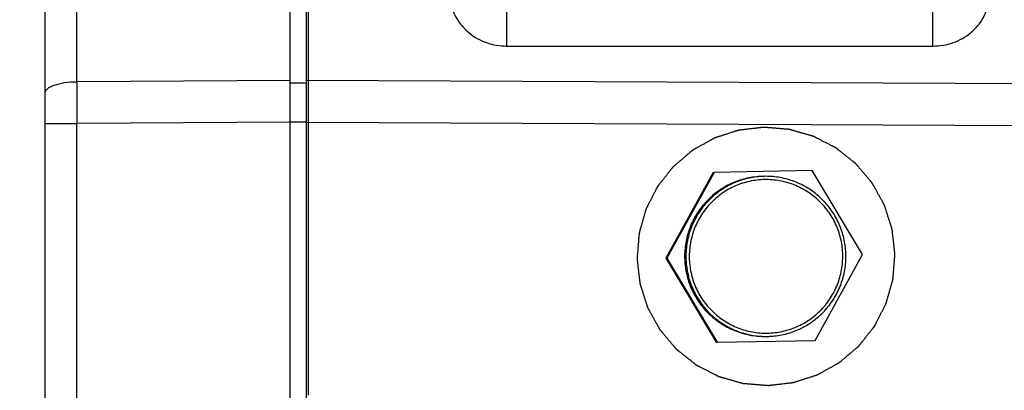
# Model space of a CAD drawing. Header units: millimetres. Extents: x 0 to 420, y 0 to 297.
# Tile 86 of 126: x 216.82 to 234.9, y 209.64 to 216.44. Entities that reach past the tile are written whole.
import ezdxf

# ---------------------------------------------------------------- set-up
doc = ezdxf.new("R2010")
doc.units = ezdxf.units.MM
doc.header["$LTSCALE"] = 23.1
doc.layers.get('0').update_dxf_attribs({"linetype": 'CONTINUOUS'})
for name, color, linetype in [('02___PRT_ALL_AXES', 7, 'CONTINUOUS'), ('03___PRT_ALL_CURVES', 7, 'CONTINUOUS'), ('DIM_PILOTEES', 7, 'CONTINUOUS')]:
    doc.layers.add(name, color=color, linetype=linetype)
doc.styles.get("Standard").update_dxf_attribs({"font": 'txt', "width": 0.7})
doc.dimstyles.new('DIMSTYLE_3', dxfattribs={"dimtxt": 2.5, "dimasz": 3.5, "dimexe": 2, "dimexo": 0, "dimtad": 1, "dimlfac": 3.333333, "dimdsep": 46, "dimtxsty": 'Standard', "dimblk": '_FILLED', "dimblk1": '_FILLED', "dimblk2": '_FILLED', "dimcen": 0.09, "dimazin": 2, "dimtp": 0.5, "dimtm": 0.5, "dimtfac": 1, "dimtofl": 0, "dimtmove": 0, "dimatfit": 3, "dimldrblk": '_FILLED', "dimfxl": 0, "dimtolj": 1, "dimarcsym": 0})
doc.dimstyles.new('DIMSTYLE_6', dxfattribs={"dimtxt": 2.5, "dimasz": 3.5, "dimexe": 2, "dimexo": 0, "dimtad": 1, "dimdec": 0, "dimlfac": 3.333333, "dimdsep": 46, "dimtxsty": 'Standard', "dimblk": '_FILLED', "dimblk1": '_FILLED', "dimblk2": '_FILLED', "dimcen": 0.09, "dimazin": 2, "dimtp": 0.3, "dimtm": 0.3, "dimtfac": 1, "dimtdec": 0, "dimtofl": 0, "dimtmove": 0, "dimatfit": 3, "dimldrblk": '_FILLED', "dimfxl": 0, "dimtolj": 1, "dimarcsym": 0})

# ---------------------------------------------------------------- blocks, each defined once
blk = doc.blocks.new('_FILLED')
at = {"color": 0, "linetype": 'ByBlock'}
blk.add_solid([(0, 0), (-1, 0.1429), (-1, -0.1429)], dxfattribs=at)
blk = doc.blocks.new('*D11')
at = {"layer": 'DIM_PILOTEES', "color": 2, "linetype": 'Continuous'}
for p, q in [((222.123, 209.546), (222.123, 271.014)), ((251.246, 228.896), (251.246, 271.014)), ((222.123, 269.014), (236.684, 269.014)), ((251.246, 269.014), (236.684, 269.014))]:
    blk.add_line(p, q, dxfattribs=at)
at = {"layer": 'DIM_PILOTEES', "color": 2, "linetype": 'Continuous', "xscale": 3.5, "yscale": 3.5, "zscale": 3.5, "rotation": 180}
blk.add_blockref('_FILLED', (222.123, 269.014), dxfattribs=at)
at = {"layer": 'DIM_PILOTEES', "color": 2, "linetype": 'Continuous', "xscale": 3.5, "yscale": 3.5, "zscale": 3.5}
blk.add_blockref('_FILLED', (251.246, 269.014), dxfattribs=at)
at = {"layer": 'DIM_PILOTEES', "color": 2, "linetype": 'Continuous', "insert": (236.684, 272.139), "char_height": 2.5, "width": 5.89286, "attachment_point": 2, "line_spacing_factor": 0.9}
blk.add_mtext('{\\ftxt;\\W0.0001;\\H0.0001;\\~}{\\ftxt;\\W1.5714285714;\\H2.5; }{\\ftxt;\\W0.0001;\\H0.0001;\\~}', dxfattribs=at)
blk = doc.blocks.new('*D12')
at = {"layer": 'DIM_PILOTEES', "color": 2, "linetype": 'Continuous'}
for p, q in [((221.786, 224.772), (201.062, 224.772)), ((203.062, 224.772), (203.062, 199.797)), ((203.062, 174.822), (203.062, 199.797)), ((221.785, 174.822), (201.062, 174.822))]:
    blk.add_line(p, q, dxfattribs=at)
at = {"layer": 'DIM_PILOTEES', "color": 2, "linetype": 'Continuous', "xscale": 3.5, "yscale": 3.5, "zscale": 3.5}
for p, rotation in [((203.062, 224.772), 90), ((203.062, 174.822), 270)]:
    blk.add_blockref('_FILLED', p, dxfattribs=dict(at, rotation=rotation))
at = {"layer": 'DIM_PILOTEES', "color": 2, "linetype": 'Continuous', "insert": (199.937, 199.797), "char_height": 2.5, "width": 12.85714, "attachment_point": 2, "rotation": 90, "line_spacing_factor": 0.9}
blk.add_mtext('{\\ftxt;\\W0.0001;\\H0.0001;\\~}{\\ftxt;\\W3.4285714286;\\H2.5; }{\\ftxt;\\W0.0001;\\H0.0001;\\~}', dxfattribs=at)

msp = doc.modelspace()

# ---------------------------------------------------------------- linework, layer by layer
at = {"color": 7, "linetype": 'Continuous'}
for p, q in [((221.7851, 174.8219), (221.7859, 224.7719)), ((222.0851, 174.8287), (222.0859, 224.763)), ((217.2851, 175.5585), (217.2859, 224.0354)), ((217.8648, 215.3037), (217.8649, 217.429)), ((225.7608, 216.6253), (225.7608, 215.9583)), ((233.5908, 215.9582), (233.5908, 216.6251)), ((225.7608, 215.9583), (233.5908, 215.9582)), ((221.7858, 215.3277), (217.8648, 215.3037)), ((222.0858, 215.2762), (221.7858, 215.2762)), ((239.6476, 215.2447), (222.0858, 215.3261)), ((217.2858, 214.5346), (217.8648, 214.5346)), ((217.8646, 202.3371), (217.8648, 214.5346)), ((221.7858, 214.5587), (217.8648, 214.5346)), ((222.0858, 214.5582), (221.7858, 214.5582)), ((239.6476, 214.4754), (222.0858, 214.5568)), ((229.5551, 213.6382), (228.6834, 212.0635)), ((229.5724, 213.6382), (228.7007, 212.0635)), ((229.5551, 213.6382), (229.5724, 213.6382)), ((231.3715, 213.6704), (229.5724, 213.6382)), ((230.5247, 213.5656), (230.5234, 213.5657)), ((230.5247, 213.5657), (230.5234, 213.5657)), ((231.3542, 213.6704), (231.3715, 213.6704)), ((232.2989, 212.1279), (231.3715, 213.6704)), ((231.4272, 210.5532), (232.2989, 212.1279)), ((228.6834, 212.0635), (229.6108, 210.521)), ((228.6834, 212.0635), (228.7007, 212.0635)), ((228.7007, 212.0635), (229.6281, 210.521)), ((229.6108, 210.521), (229.6281, 210.521)), ((229.6281, 210.521), (231.4272, 210.5532))]:
    msp.add_line(p, q, dxfattribs=at)
for centre, radius, start, end in [((450.0997, 214.9152), 232.2352, 179.904155, 180.093898), ((230.5233, 212.0961), 1.4695, 87.59998, 89.94578), ((230.5233, 212.0954), 1.4703, 86.35339, 87.60009), ((230.5259, 212.0956), 1.472, 175.18784, 181.01993), ((230.5259, 212.0958), 1.472, 181.02815, 186.85375), ((230.5234, 212.093), 1.4673, 269.99778, 271.29816), ((230.5233, 212.0948), 1.4691, 271.29907, 274.26268), ((230.5232, 212.096), 1.4703, 274.26246, 276.11467)]:
    msp.add_arc(centre, radius, start, end, dxfattribs=at)
for points, knots in [([(224.7192, 216.8207), (224.7351, 216.7029), (224.8144, 216.4692), (225.0548, 216.1859), (225.384, 216.0009), (225.6353, 215.9583), (225.7608, 215.9583)], [0, 0, 0, 0, 0.2429713, 0.4905266, 0.7434887, 1, 1, 1, 1]), ([(233.5908, 215.9582), (233.7163, 215.9582), (233.9675, 216.0008), (234.2968, 216.1857), (234.5372, 216.469), (234.6165, 216.7027), (234.6324, 216.8205)], [0, 0, 0, 0, 0.2565113, 0.5094734, 0.7570288, 1, 1, 1, 1]), ([(217.2858, 215.0986), (217.2858, 215.1121), (217.2955, 215.1424), (217.3316, 215.1803), (217.386, 215.2143), (217.4578, 215.2441), (217.5448, 215.2689), (217.6815, 215.2948), (217.7903, 215.3028), (217.8648, 215.3037)], [0, 0, 0, 0, 0.062681, 0.1395797, 0.2375017, 0.3576014, 0.4980106, 0.6551189, 1, 1, 1, 1]), ([(230.5234, 213.5657), (230.4325, 213.5657), (230.2502, 213.5487), (229.9866, 213.4732), (229.7414, 213.3503), (229.5231, 213.1841), (229.3393, 212.9805), (229.1962, 212.7464), (229.0989, 212.49), (229.0667, 212.3097), (229.059, 212.2191)], [0, 0, 0, 0, 0.1249792, 0.2499612, 0.3749487, 0.4999432, 0.6249456, 0.7499554, 0.874972, 1, 1, 1, 1]), ([(231.9342, 212.1209), (231.9326, 212.213), (231.9111, 212.3974), (231.8256, 212.6621), (231.6902, 212.9051), (231.5099, 213.1169), (231.2918, 213.2895), (231.0443, 213.4162), (230.7768, 213.4922), (230.4996, 213.5145), (230.2233, 213.4823), (229.9587, 213.3968), (229.7158, 213.2613), (229.504, 213.081), (229.3315, 212.8629), (229.2048, 212.6152), (229.1288, 212.3477), (229.114, 212.1626), (229.1156, 212.0705)], [0, 0, 0, 0, 0.0625122, 0.1250189, 0.1875247, 0.2500265, 0.312524, 0.3750177, 0.4375086, 0.499998, 0.5624876, 0.6249789, 0.6874733, 0.7499716, 0.812474, 0.8749805, 0.9374877, 1, 1, 1, 1]), ([(231.9926, 212.122), (231.991, 212.213), (231.9707, 212.3953), (231.8903, 212.6581), (231.7626, 212.9014), (231.5921, 213.117), (231.3847, 213.2972), (231.1475, 213.4359), (230.8888, 213.5283), (230.7077, 213.5569), (230.6168, 213.5627)], [0, 0, 0, 0, 0.1250238, 0.2500367, 0.3750489, 0.5000531, 0.6250495, 0.7500383, 0.875021, 1, 1, 1, 1]), ([(229.1156, 212.0705), (229.1173, 211.9784), (229.1387, 211.7939), (229.2242, 211.5293), (229.3597, 211.2863), (229.5399, 211.0745), (229.758, 210.9019), (230.0056, 210.7751), (230.2731, 210.6991), (230.5503, 210.6768), (230.8265, 210.709), (231.0911, 210.7945), (231.334, 210.93), (231.5458, 211.1103), (231.7183, 211.3285), (231.845, 211.5762), (231.921, 211.8437), (231.9359, 212.0288), (231.9342, 212.1209)], [0, 0, 0, 0, 0.0625122, 0.1250189, 0.1875247, 0.2500265, 0.312524, 0.3750177, 0.4375086, 0.499998, 0.5624876, 0.6249789, 0.6874733, 0.7499716, 0.812474, 0.8749805, 0.9374877, 1, 1, 1, 1]), ([(230.6798, 210.634), (230.7699, 210.6437), (230.9488, 210.6798), (231.2021, 210.7824), (231.4323, 210.93), (231.6314, 211.1174), (231.7926, 211.3383), (231.9103, 211.5851), (231.9806, 211.8493), (231.9942, 212.0313), (231.9926, 212.122)], [0, 0, 0, 0, 0.1249785, 0.2499612, 0.3749505, 0.4999474, 0.6249521, 0.7499645, 0.8749771, 1, 1, 1, 1]), ([(229.0644, 211.9202), (229.075, 211.832), (229.1122, 211.6573), (229.2144, 211.4099), (229.3596, 211.185), (229.5429, 210.9899), (229.7584, 210.8311), (229.999, 210.7138), (230.2567, 210.6419), (230.4346, 210.6257), (230.5233, 210.6257)], [0, 0, 0, 0, 0.1250284, 0.2500445, 0.3750538, 0.5000559, 0.6250503, 0.7500379, 0.8750203, 1, 1, 1, 1])]:
    msp.add_open_spline(points, degree=3, knots=knots, dxfattribs=at)
at = {"layer": '02___PRT_ALL_AXES', "color": 7, "linetype": 'Continuous'}
msp.add_line((230.3425, 213.5551), (230.3426, 213.5551), dxfattribs=at)
for centre, radius, start, end in [((230.4999, 212.0957), 1.47, 89.9992, 96.15429), ((230.4998, 212.0959), 1.4702, 265.8997, 269.9945)]:
    msp.add_arc(centre, radius, start, end, dxfattribs=at)
for points, knots in [([(230.3423, 213.5572), (230.2522, 213.5475), (230.0735, 213.5113), (229.8203, 213.4086), (229.5903, 213.261), (229.3914, 213.0736), (229.2303, 212.8527), (229.1127, 212.606), (229.0425, 212.3419), (229.0289, 212.16), (229.0305, 212.0694)], [0, 0, 0, 0, 0.1249785, 0.2499612, 0.3749505, 0.4999474, 0.6249521, 0.7499645, 0.8749771, 1, 1, 1, 1]), ([(229.0454, 212.0694), (229.0453, 212.0792), (229.0452, 212.0983), (229.0457, 212.1261), (229.0468, 212.1517), (229.0483, 212.1742), (229.0498, 212.1905), (229.0511, 212.2013), (229.0519, 212.2077), (229.0526, 212.2125), (229.0532, 212.2163), (229.0538, 212.2181), (229.0541, 212.2195), (229.0544, 212.2195)], [0, 0, 0, 0, 0.194286, 0.3811926, 0.553511, 0.7047537, 0.8291537, 0.8797625, 0.9219487, 0.9553024, 0.9795074, 0.9943495, 1, 1, 1, 1]), ([(229.0544, 212.2195), (229.0546, 212.2195), (229.0547, 212.2181), (229.055, 212.2163), (229.055, 212.2125), (229.055, 212.2077), (229.0548, 212.2013), (229.0545, 212.1905), (229.054, 212.1742), (229.0535, 212.1517), (229.053, 212.1261), (229.0529, 212.0983), (229.0531, 212.0792), (229.0533, 212.0694)], [0, 0, 0, 0, 0.0052863, 0.019761, 0.0436416, 0.0767255, 0.1187026, 0.1691677, 0.2934842, 0.4449037, 0.6176228, 0.8050882, 1, 1, 1, 1]), ([(229.0305, 212.0694), (229.0321, 211.9788), (229.0522, 211.7975), (229.1319, 211.5361), (229.2582, 211.2937), (229.4271, 211.0787), (229.6326, 210.8985), (229.8678, 210.7593), (230.1245, 210.6657), (230.3044, 210.6359), (230.3947, 210.6294)], [0, 0, 0, 0, 0.1250237, 0.2500365, 0.3750487, 0.5000529, 0.6250493, 0.7500383, 0.8750211, 1, 1, 1, 1]), ([(229.0597, 211.9196), (229.0594, 211.9196), (229.0591, 211.9209), (229.0585, 211.9228), (229.0577, 211.9265), (229.0568, 211.9314), (229.0558, 211.9377), (229.0542, 211.9485), (229.0521, 211.9648), (229.0498, 211.9872), (229.0477, 212.0127), (229.0462, 212.0405), (229.0456, 212.0596), (229.0454, 212.0694)], [0, 0, 0, 0, 0.0057225, 0.0206384, 0.0449085, 0.0783173, 0.1205474, 0.171189, 0.2956172, 0.4468365, 0.6190824, 0.8058719, 1, 1, 1, 1]), ([(229.0533, 212.0694), (229.0535, 212.0596), (229.054, 212.0405), (229.0551, 212.0127), (229.0564, 211.9872), (229.0578, 211.9648), (229.0589, 211.9485), (229.0595, 211.9377), (229.0599, 211.9314), (229.0601, 211.9266), (229.0602, 211.9227), (229.0601, 211.921), (229.06, 211.9196), (229.0597, 211.9196)], [0, 0, 0, 0, 0.1950743, 0.3826608, 0.5554557, 0.7069009, 0.8311903, 0.8816224, 0.9235548, 0.9565825, 0.9803958, 0.9947931, 1, 1, 1, 1])]:
    msp.add_open_spline(points, degree=3, knots=knots, dxfattribs=at)
at = {"layer": '03___PRT_ALL_CURVES', "color": 4, "linetype": 'Continuous'}
msp.add_line((221.7851, 174.8208), (221.7859, 224.7624), dxfattribs=at)
for points in [[(232.8937, 212.1381), (232.8915, 212.1572), (232.8871, 212.1955), (232.8804, 212.2529), (232.8737, 212.3104), (232.8682, 212.3582), (232.8637, 212.3965), (232.8604, 212.4252), (232.8571, 212.4539), (232.8537, 212.4826), (232.8509, 212.5066), (232.8487, 212.5257), (232.8471, 212.5401), (232.8457, 212.552), (232.8446, 212.5616), (232.8437, 212.5688), (232.8429, 212.576), (232.8422, 212.582), (232.8416, 212.5867), (232.8413, 212.5897), (232.841, 212.5921), (232.8408, 212.5939), (232.8406, 212.5954), (232.8405, 212.5965), (232.8404, 212.5971), (232.8404, 212.5975), (232.8402, 212.5979), (232.8401, 212.5985), (232.8397, 212.5995), (232.8393, 212.601), (232.8387, 212.6027), (232.838, 212.605), (232.8371, 212.6078), (232.8356, 212.6124), (232.8338, 212.6182), (232.8315, 212.625), (232.8293, 212.6319), (232.8264, 212.6411), (232.8227, 212.6526), (232.8183, 212.6663), (232.8124, 212.6847), (232.805, 212.7076), (232.7962, 212.7351), (232.7873, 212.7626), (232.7785, 212.7902), (232.7696, 212.8177), (232.7608, 212.8452), (232.7519, 212.8727), (232.7431, 212.9002), (232.7342, 212.9278), (232.7269, 212.9507), (232.721, 212.969), (232.7165, 212.9828), (232.7129, 212.9943), (232.7099, 213.0034), (232.7077, 213.0103), (232.7055, 213.0172), (232.7036, 213.0229), (232.7022, 213.0275), (232.7012, 213.0304), (232.7005, 213.0327), (232.7, 213.0344), (232.6995, 213.0358), (232.6992, 213.0368), (232.699, 213.0374), (232.6989, 213.0379), (232.6986, 213.0382), (232.6983, 213.0388), (232.6978, 213.0397), (232.6971, 213.041), (232.6962, 213.0426), (232.6951, 213.0447), (232.6936, 213.0473), (232.6913, 213.0515), (232.6883, 213.0568), (232.6848, 213.0631), (232.6813, 213.0694), (232.6766, 213.0779), (232.6708, 213.0884), (232.6638, 213.101), (232.6544, 213.1179), (232.6428, 213.139), (232.6287, 213.1642), (232.61, 213.1979), (232.5914, 213.2317), (232.5727, 213.2654), (232.5586, 213.2906), (232.5446, 213.3159), (232.5306, 213.3412), (232.5189, 213.3623), (232.5096, 213.3791), (232.5026, 213.3917), (232.4967, 213.4023), (232.492, 213.4107), (232.4885, 213.417), (232.485, 213.4233), (232.4821, 213.4286), (232.4798, 213.4328), (232.4783, 213.4355), (232.4771, 213.4376), (232.4763, 213.4391), (232.4755, 213.4405), (232.475, 213.4414), (232.4747, 213.4419), (232.4745, 213.4423), (232.4742, 213.4427), (232.4738, 213.4431), (232.4731, 213.4439), (232.4721, 213.4451), (232.4709, 213.4465), (232.4694, 213.4484), (232.4674, 213.4507), (232.4642, 213.4545), (232.4602, 213.4591), (232.4555, 213.4647), (232.4507, 213.4703), (232.4444, 213.4778), (232.4364, 213.4872), (232.4269, 213.4984), (232.4142, 213.5133), (232.3984, 213.532), (232.3793, 213.5545), (232.3603, 213.5769), (232.3413, 213.5993), (232.3222, 213.6218), (232.3032, 213.6442), (232.2842, 213.6666), (232.2651, 213.6891), (232.2461, 213.7115), (232.2302, 213.7302), (232.2176, 213.7451), (232.208, 213.7564), (232.2001, 213.7657), (232.1938, 213.7732), (232.189, 213.7788), (232.1842, 213.7844), (232.1803, 213.7891), (232.1771, 213.7928), (232.1751, 213.7951), (232.1735, 213.797), (232.1723, 213.7984), (232.1714, 213.7996), (232.1707, 213.8004), (232.1703, 213.8009), (232.17, 213.8012), (232.1696, 213.8015), (232.1691, 213.8019), (232.1683, 213.8025), (232.1671, 213.8035), (232.1657, 213.8046), (232.1638, 213.8061), (232.1615, 213.808), (232.1577, 213.8109), (232.153, 213.8147), (232.1473, 213.8192), (232.1416, 213.8237), (232.1341, 213.8296), (232.1247, 213.8371), (232.1133, 213.8461), (232.0982, 213.8581), (232.0793, 213.873), (232.0567, 213.891), (232.034, 213.9089), (232.0114, 213.9268), (231.9812, 213.9508), (231.951, 213.9747), (231.9208, 213.9986), (231.8981, 214.0166), (231.8792, 214.0315), (231.8641, 214.0435), (231.8528, 214.0525), (231.8433, 214.06), (231.8358, 214.0659), (231.8301, 214.0704), (231.8245, 214.0749), (231.8197, 214.0787), (231.816, 214.0816), (231.8136, 214.0835), (231.8117, 214.085), (231.8103, 214.0861), (231.8091, 214.0871), (231.8083, 214.0877), (231.8078, 214.0881), (231.8075, 214.0884), (231.8071, 214.0886), (231.8065, 214.0889), (231.8056, 214.0893), (231.8043, 214.09), (231.8027, 214.0908), (231.8005, 214.0919), (231.7978, 214.0933), (231.7936, 214.0955), (231.7882, 214.0983), (231.7818, 214.1016), (231.7753, 214.1049), (231.7668, 214.1093), (231.7561, 214.1148), (231.7432, 214.1214), (231.7261, 214.1302), (231.7046, 214.1412), (231.6789, 214.1544), (231.6532, 214.1676), (231.6275, 214.1808), (231.6018, 214.194), (231.5761, 214.2072), (231.5504, 214.2204), (231.5247, 214.2336), (231.499, 214.2468), (231.4775, 214.2578), (231.4604, 214.2666), (231.4476, 214.2732), (231.4368, 214.2787), (231.4283, 214.2831), (231.4218, 214.2864), (231.4154, 214.2897), (231.4101, 214.2925), (231.4058, 214.2947), (231.4031, 214.296), (231.401, 214.2971), (231.3993, 214.298), (231.398, 214.2987), (231.3971, 214.2991), (231.3965, 214.2994), (231.3961, 214.2996), (231.3957, 214.2997), (231.3951, 214.2999), (231.3941, 214.3002), (231.3927, 214.3006), (231.3909, 214.3011), (231.3886, 214.3018), (231.3857, 214.3026), (231.3811, 214.3039), (231.3753, 214.3056), (231.3684, 214.3076), (231.3614, 214.3096), (231.3521, 214.3122), (231.3406, 214.3155), (231.3267, 214.3195), (231.3082, 214.3248), (231.285, 214.3315), (231.2572, 214.3394), (231.2202, 214.35), (231.1831, 214.3606), (231.1461, 214.3712), (231.1183, 214.3792), (231.0905, 214.3871), (231.0627, 214.3951), (231.0396, 214.4017), (231.0211, 214.407), (231.0072, 214.411), (230.9956, 214.4143), (230.9863, 214.417), (230.9794, 214.419), (230.9724, 214.421), (230.9667, 214.4226), (230.962, 214.4239), (230.9591, 214.4248), (230.9568, 214.4254), (230.9551, 214.4259), (230.9536, 214.4263), (230.9526, 214.4266), (230.952, 214.4268), (230.9516, 214.427), (230.9511, 214.427), (230.9505, 214.427), (230.9495, 214.4271), (230.9479, 214.4272), (230.9461, 214.4274), (230.9437, 214.4276), (230.9406, 214.4278), (230.9357, 214.4282), (230.9296, 214.4287), (230.9223, 214.4293), (230.915, 214.4299), (230.9052, 214.4307), (230.893, 214.4317), (230.8783, 214.4329), (230.8588, 214.4345), (230.8343, 214.4365), (230.805, 214.4389), (230.7757, 214.4413), (230.7464, 214.4437), (230.7171, 214.4461), (230.6878, 214.4485), (230.6585, 214.4509), (230.6291, 214.4533), (230.5998, 214.4557), (230.5754, 214.4577), (230.5558, 214.4593), (230.5412, 214.4605), (230.529, 214.4615), (230.5192, 214.4623), (230.5119, 214.4629), (230.5045, 214.4635), (230.4984, 214.464), (230.4936, 214.4644), (230.4905, 214.4647), (230.4881, 214.4649), (230.4862, 214.465), (230.4847, 214.4651), (230.4836, 214.4652), (230.483, 214.4653), (230.4826, 214.4653), (230.4821, 214.4652), (230.4815, 214.4652), (230.4805, 214.4651), (230.479, 214.4649), (230.4772, 214.4647), (230.4748, 214.4644), (230.4718, 214.4641), (230.467, 214.4635), (230.461, 214.4628), (230.4539, 214.462), (230.4467, 214.4611), (230.4371, 214.46), (230.4251, 214.4586), (230.4108, 214.457), (230.3917, 214.4547), (230.3677, 214.452), (230.339, 214.4486), (230.3103, 214.4453), (230.2816, 214.442), (230.2433, 214.4375), (230.2051, 214.4331), (230.1668, 214.4286), (230.1381, 214.4253), (230.1142, 214.4225), (230.095, 214.4203), (230.0807, 214.4186), (230.0687, 214.4172), (230.0591, 214.4161), (230.052, 214.4153), (230.0448, 214.4144), (230.0388, 214.4138), (230.034, 214.4132), (230.031, 214.4128), (230.0286, 214.4126), (230.0269, 214.4124), (230.0254, 214.4122), (230.0243, 214.4121), (230.0237, 214.412), (230.0233, 214.412), (230.0228, 214.4118), (230.0223, 214.4116), (230.0213, 214.4113), (230.0198, 214.4108), (230.0181, 214.4103), (230.0158, 214.4095), (230.0129, 214.4086), (230.0084, 214.4072), (230.0026, 214.4053), (229.9958, 214.4031), (229.9889, 214.4009), (229.9797, 214.3979), (229.9682, 214.3942), (229.9545, 214.3898), (229.9361, 214.3839), (229.9132, 214.3765), (229.8857, 214.3677), (229.8582, 214.3589), (229.8307, 214.35), (229.8032, 214.3412), (229.7757, 214.3323), (229.7481, 214.3235), (229.7206, 214.3146), (229.6931, 214.3058), (229.6702, 214.2984), (229.6519, 214.2925), (229.6381, 214.2881), (229.6266, 214.2844), (229.6175, 214.2814), (229.6106, 214.2792), (229.6037, 214.277), (229.598, 214.2752), (229.5934, 214.2737), (229.5905, 214.2728), (229.5882, 214.272), (229.5865, 214.2715), (229.5851, 214.271), (229.5841, 214.2707), (229.5835, 214.2705), (229.5831, 214.2704), (229.5827, 214.2701), (229.5822, 214.2699), (229.5812, 214.2693), (229.5799, 214.2686), (229.5783, 214.2677), (229.5762, 214.2666), (229.5736, 214.2651), (229.5694, 214.2628), (229.5641, 214.2598), (229.5578, 214.2563), (229.5515, 214.2528), (229.5431, 214.2482), (229.5325, 214.2423), (229.5199, 214.2353), (229.5031, 214.2259), (229.482, 214.2143), (229.4567, 214.2002), (229.423, 214.1815), (229.3893, 214.1628), (229.3556, 214.1441), (229.3304, 214.1301), (229.3051, 214.1161), (229.2798, 214.102), (229.2588, 214.0904), (229.2419, 214.081), (229.2293, 214.074), (229.2188, 214.0682), (229.2103, 214.0635), (229.204, 214.06), (229.1977, 214.0565), (229.1924, 214.0535), (229.1882, 214.0512), (229.1856, 214.0497), (229.1835, 214.0486), (229.1819, 214.0477), (229.1806, 214.047), (229.1797, 214.0465), (229.1792, 214.0462), (229.1787, 214.046), (229.1784, 214.0456), (229.1779, 214.0453), (229.1771, 214.0446), (229.176, 214.0436), (229.1746, 214.0424), (229.1727, 214.0408), (229.1703, 214.0388), (229.1666, 214.0356), (229.1619, 214.0317), (229.1563, 214.0269), (229.1507, 214.0221), (229.1433, 214.0158), (229.1339, 214.0079), (229.1227, 213.9983), (229.1077, 213.9856), (229.0891, 213.9698), (229.0666, 213.9507), (229.0442, 213.9317), (229.0218, 213.9127), (228.9994, 213.8936), (228.9769, 213.8746), (228.9545, 213.8555), (228.9321, 213.8365), (228.9097, 213.8175), (228.891, 213.8016), (228.876, 213.7889), (228.8648, 213.7794), (228.8555, 213.7714), (228.848, 213.7651), (228.8424, 213.7603), (228.8368, 213.7556), (228.8321, 213.7516), (228.8284, 213.7484), (228.826, 213.7465), (228.8242, 213.7449), (228.8228, 213.7437), (228.8216, 213.7427), (228.8208, 213.742), (228.8203, 213.7416), (228.8199, 213.7413), (228.8197, 213.7409), (228.8193, 213.7405), (228.8187, 213.7396), (228.8177, 213.7385), (228.8166, 213.737), (228.8151, 213.7352), (228.8132, 213.7328), (228.8102, 213.729), (228.8065, 213.7243), (228.802, 213.7186), (228.7975, 213.713), (228.7916, 213.7054), (228.7841, 213.696), (228.7751, 213.6846), (228.7632, 213.6695), (228.7482, 213.6506), (228.7303, 213.628), (228.7123, 213.6053), (228.6944, 213.5827), (228.6705, 213.5524), (228.6465, 213.5222), (228.6226, 213.492), (228.6047, 213.4693), (228.5897, 213.4505), (228.5778, 213.4353), (228.5688, 213.424), (228.5613, 213.4146), (228.5553, 213.407), (228.5509, 213.4013), (228.5464, 213.3957), (228.5426, 213.391), (228.5396, 213.3872), (228.5378, 213.3848), (228.5363, 213.3829), (228.5352, 213.3815), (228.5342, 213.3803), (228.5336, 213.3795), (228.5332, 213.379), (228.5329, 213.3787), (228.5327, 213.3783), (228.5324, 213.3777), (228.532, 213.3768), (228.5313, 213.3755), (228.5304, 213.3739), (228.5293, 213.3717), (228.528, 213.369), (228.5258, 213.3648), (228.523, 213.3594), (228.5197, 213.353), (228.5164, 213.3465), (228.512, 213.338), (228.5065, 213.3272), (228.4999, 213.3144), (228.4911, 213.2972), (228.4801, 213.2758), (228.4669, 213.2501), (228.4537, 213.2244), (228.4405, 213.1987), (228.4273, 213.1729), (228.4141, 213.1472), (228.4009, 213.1215), (228.3877, 213.0958), (228.3745, 213.0701), (228.3635, 213.0486), (228.3547, 213.0315), (228.3481, 213.0186), (228.3426, 213.0079), (228.3382, 212.9993), (228.3349, 212.9929), (228.3316, 212.9865), (228.3289, 212.9811), (228.3267, 212.9768), (228.3253, 212.9742), (228.3242, 212.972), (228.3234, 212.9704), (228.3227, 212.9691), (228.3222, 212.9681), (228.3219, 212.9676), (228.3217, 212.9672), (228.3216, 212.9668), (228.3214, 212.9662), (228.3212, 212.9652), (228.3207, 212.9637), (228.3202, 212.962), (228.3196, 212.9597), (228.3187, 212.9568), (228.3174, 212.9521), (228.3158, 212.9464), (228.3138, 212.9394), (228.3118, 212.9325), (228.3091, 212.9232), (228.3058, 212.9116), (228.3018, 212.8977), (228.2965, 212.8792), (228.2899, 212.856), (228.282, 212.8282), (228.2714, 212.7912), (228.2608, 212.7541), (228.2501, 212.7171), (228.2422, 212.6893), (228.2342, 212.6615), (228.2263, 212.6337), (228.2197, 212.6105), (228.2144, 212.592), (228.2104, 212.5781), (228.2071, 212.5665), (228.2044, 212.5573), (228.2024, 212.5503), (228.2004, 212.5434), (228.1988, 212.5376), (228.1975, 212.5329), (228.1966, 212.53), (228.196, 212.5277), (228.1955, 212.526), (228.1951, 212.5245), (228.1948, 212.5235), (228.1946, 212.523), (228.1944, 212.5225), (228.1944, 212.5221), (228.1944, 212.5215), (228.1943, 212.5204), (228.1942, 212.5189), (228.194, 212.517), (228.1938, 212.5146), (228.1936, 212.5115), (228.1932, 212.5066), (228.1927, 212.5005), (228.1921, 212.4932), (228.1915, 212.4859), (228.1907, 212.4761), (228.1897, 212.4639), (228.1885, 212.4492), (228.1869, 212.4297), (228.1849, 212.4052), (228.1825, 212.3759), (228.1801, 212.3466), (228.1777, 212.3172), (228.1745, 212.2781), (228.1705, 212.2293), (228.1657, 212.1706), (228.1609, 212.112), (228.1577, 212.0729), (228.1561, 212.0533)], [(228.1561, 212.0533), (228.1583, 212.0342), (228.1628, 211.9959), (228.1694, 211.9384), (228.1761, 211.881), (228.1817, 211.8332), (228.1861, 211.7949), (228.1894, 211.7662), (228.1928, 211.7374), (228.1961, 211.7087), (228.1989, 211.6848), (228.2011, 211.6656), (228.2028, 211.6513), (228.2042, 211.6393), (228.2053, 211.6298), (228.2061, 211.6226), (228.2069, 211.6154), (228.2076, 211.6094), (228.2082, 211.6046), (228.2085, 211.6016), (228.2088, 211.5992), (228.209, 211.5974), (228.2092, 211.596), (228.2093, 211.5949), (228.2094, 211.5943), (228.2094, 211.5939), (228.2096, 211.5934), (228.2098, 211.5929), (228.2101, 211.5919), (228.2106, 211.5904), (228.2111, 211.5887), (228.2118, 211.5864), (228.2128, 211.5835), (228.2142, 211.579), (228.2161, 211.5732), (228.2183, 211.5663), (228.2205, 211.5595), (228.2235, 211.5503), (228.2271, 211.5388), (228.2316, 211.5251), (228.2375, 211.5067), (228.2448, 211.4838), (228.2537, 211.4563), (228.2625, 211.4287), (228.2714, 211.4012), (228.2802, 211.3737), (228.2891, 211.3462), (228.2979, 211.3186), (228.3068, 211.2911), (228.3156, 211.2636), (228.323, 211.2407), (228.3289, 211.2223), (228.3333, 211.2086), (228.337, 211.1971), (228.3399, 211.1879), (228.3421, 211.181), (228.3444, 211.1742), (228.3462, 211.1684), (228.3477, 211.1638), (228.3486, 211.161), (228.3493, 211.1587), (228.3499, 211.157), (228.3503, 211.1555), (228.3507, 211.1545), (228.3509, 211.1539), (228.351, 211.1535), (228.3512, 211.1531), (228.3515, 211.1526), (228.352, 211.1517), (228.3527, 211.1504), (228.3536, 211.1488), (228.3548, 211.1467), (228.3562, 211.144), (228.3586, 211.1398), (228.3615, 211.1346), (228.365, 211.1282), (228.3685, 211.1219), (228.3732, 211.1135), (228.379, 211.103), (228.386, 211.0903), (228.3954, 211.0735), (228.4071, 211.0524), (228.4211, 211.0271), (228.4398, 210.9934), (228.4585, 210.9597), (228.4772, 210.926), (228.4912, 210.9007), (228.5052, 210.8755), (228.5192, 210.8502), (228.5309, 210.8291), (228.5403, 210.8123), (228.5473, 210.7996), (228.5531, 210.7891), (228.5578, 210.7807), (228.5613, 210.7743), (228.5648, 210.768), (228.5677, 210.7628), (228.5701, 210.7585), (228.5715, 210.7559), (228.5727, 210.7538), (228.5736, 210.7522), (228.5743, 210.7509), (228.5748, 210.75), (228.5751, 210.7495), (228.5753, 210.7491), (228.5756, 210.7487), (228.576, 210.7482), (228.5767, 210.7474), (228.5777, 210.7463), (228.5789, 210.7449), (228.5805, 210.743), (228.5825, 210.7407), (228.5856, 210.7369), (228.5896, 210.7322), (228.5944, 210.7266), (228.5991, 210.721), (228.6055, 210.7135), (228.6134, 210.7042), (228.6229, 210.693), (228.6356, 210.678), (228.6515, 210.6593), (228.6705, 210.6369), (228.6895, 210.6145), (228.7086, 210.592), (228.7276, 210.5696), (228.7466, 210.5472), (228.7657, 210.5247), (228.7847, 210.5023), (228.8037, 210.4799), (228.8196, 210.4612), (228.8323, 210.4462), (228.8418, 210.435), (228.8497, 210.4257), (228.8561, 210.4182), (228.8608, 210.4126), (228.8656, 210.407), (228.8696, 210.4023), (228.8727, 210.3986), (228.8747, 210.3962), (228.8763, 210.3944), (228.8775, 210.393), (228.8785, 210.3918), (228.8792, 210.391), (228.8796, 210.3905), (228.8799, 210.3901), (228.8802, 210.3899), (228.8807, 210.3895), (228.8815, 210.3888), (228.8827, 210.3879), (228.8841, 210.3868), (228.886, 210.3853), (228.8884, 210.3834), (228.8921, 210.3804), (228.8969, 210.3767), (228.9025, 210.3722), (228.9082, 210.3677), (228.9157, 210.3617), (228.9252, 210.3543), (228.9365, 210.3453), (228.9516, 210.3333), (228.9705, 210.3184), (228.9931, 210.3004), (229.0158, 210.2825), (229.0385, 210.2645), (229.0687, 210.2406), (229.0989, 210.2167), (229.1291, 210.1927), (229.1517, 210.1748), (229.1706, 210.1598), (229.1857, 210.1479), (229.197, 210.1389), (229.2065, 210.1314), (229.214, 210.1254), (229.2197, 210.1209), (229.2254, 210.1165), (229.2301, 210.1127), (229.2339, 210.1097), (229.2362, 210.1079), (229.2381, 210.1064), (229.2395, 210.1052), (229.2407, 210.1043), (229.2415, 210.1036), (229.242, 210.1033), (229.2423, 210.103), (229.2428, 210.1028), (229.2433, 210.1025), (229.2442, 210.102), (229.2456, 210.1013), (229.2472, 210.1005), (229.2493, 210.0994), (229.252, 210.098), (229.2563, 210.0958), (229.2616, 210.0931), (229.2681, 210.0898), (229.2745, 210.0865), (229.2831, 210.0821), (229.2938, 210.0766), (229.3066, 210.07), (229.3238, 210.0612), (229.3452, 210.0502), (229.3709, 210.037), (229.3966, 210.0238), (229.4223, 210.0106), (229.448, 209.9974), (229.4737, 209.9842), (229.4994, 209.971), (229.5252, 209.9578), (229.5509, 209.9446), (229.5723, 209.9336), (229.5894, 209.9248), (229.6023, 209.9181), (229.613, 209.9126), (229.6216, 209.9082), (229.628, 209.9049), (229.6344, 209.9016), (229.6398, 209.8989), (229.6441, 209.8967), (229.6467, 209.8953), (229.6489, 209.8942), (229.6505, 209.8934), (229.6518, 209.8927), (229.6528, 209.8922), (229.6533, 209.892), (229.6537, 209.8917), (229.6541, 209.8916), (229.6547, 209.8914), (229.6557, 209.8912), (229.6572, 209.8907), (229.6589, 209.8903), (229.6612, 209.8896), (229.6641, 209.8888), (229.6687, 209.8874), (229.6745, 209.8858), (229.6815, 209.8838), (229.6884, 209.8818), (229.6977, 209.8791), (229.7093, 209.8758), (229.7232, 209.8719), (229.7417, 209.8665), (229.7648, 209.8599), (229.7926, 209.852), (229.8297, 209.8414), (229.8667, 209.8307), (229.9037, 209.8201), (229.9315, 209.8122), (229.9593, 209.8042), (229.9871, 209.7963), (230.0102, 209.7896), (230.0288, 209.7843), (230.0427, 209.7804), (230.0542, 209.777), (230.0635, 209.7744), (230.0704, 209.7724), (230.0774, 209.7704), (230.0832, 209.7687), (230.0878, 209.7674), (230.0907, 209.7666), (230.093, 209.7659), (230.0948, 209.7654), (230.0962, 209.765), (230.0972, 209.7647), (230.0978, 209.7646), (230.0982, 209.7644), (230.0987, 209.7644), (230.0993, 209.7643), (230.1004, 209.7643), (230.1019, 209.7641), (230.1037, 209.764), (230.1062, 209.7638), (230.1092, 209.7635), (230.1141, 209.7631), (230.1202, 209.7626), (230.1275, 209.762), (230.1349, 209.7614), (230.1446, 209.7606), (230.1569, 209.7596), (230.1715, 209.7584), (230.1911, 209.7568), (230.2155, 209.7548), (230.2448, 209.7524), (230.2741, 209.75), (230.3034, 209.7476), (230.3327, 209.7452), (230.3621, 209.7429), (230.3914, 209.7405), (230.4207, 209.7381), (230.45, 209.7357), (230.4744, 209.7337), (230.494, 209.7321), (230.5086, 209.7309), (230.5209, 209.7299), (230.5306, 209.7291), (230.538, 209.7285), (230.5453, 209.7279), (230.5514, 209.7274), (230.5563, 209.727), (230.5593, 209.7267), (230.5618, 209.7265), (230.5636, 209.7264), (230.5651, 209.7262), (230.5662, 209.7261), (230.5668, 209.7261), (230.5673, 209.726), (230.5677, 209.7261), (230.5683, 209.7262), (230.5694, 209.7263), (230.5709, 209.7265), (230.5727, 209.7267), (230.575, 209.727), (230.578, 209.7273), (230.5828, 209.7279), (230.5888, 209.7286), (230.596, 209.7294), (230.6032, 209.7302), (230.6127, 209.7313), (230.6247, 209.7327), (230.639, 209.7344), (230.6582, 209.7366), (230.6821, 209.7394), (230.7108, 209.7427), (230.7395, 209.7461), (230.7682, 209.7494), (230.8065, 209.7539), (230.8448, 209.7583), (230.883, 209.7627), (230.9117, 209.7661), (230.9357, 209.7689), (230.9548, 209.7711), (230.9692, 209.7728), (230.9811, 209.7741), (230.9907, 209.7753), (230.9979, 209.7761), (231.005, 209.7769), (231.011, 209.7776), (231.0158, 209.7782), (231.0188, 209.7785), (231.0212, 209.7788), (231.023, 209.779), (231.0245, 209.7792), (231.0255, 209.7793), (231.0261, 209.7794), (231.0266, 209.7794), (231.027, 209.7796), (231.0276, 209.7797), (231.0286, 209.7801), (231.03, 209.7805), (231.0317, 209.7811), (231.034, 209.7818), (231.0369, 209.7827), (231.0415, 209.7842), (231.0472, 209.7861), (231.0541, 209.7883), (231.061, 209.7905), (231.0701, 209.7934), (231.0816, 209.7971), (231.0954, 209.8015), (231.1137, 209.8074), (231.1366, 209.8148), (231.1641, 209.8237), (231.1916, 209.8325), (231.2192, 209.8414), (231.2467, 209.8502), (231.2742, 209.8591), (231.3017, 209.8679), (231.3292, 209.8768), (231.3567, 209.8856), (231.3796, 209.893), (231.398, 209.8989), (231.4117, 209.9033), (231.4232, 209.907), (231.4324, 209.9099), (231.4392, 209.9122), (231.4461, 209.9144), (231.4519, 209.9162), (231.4564, 209.9177), (231.4593, 209.9186), (231.4616, 209.9193), (231.4633, 209.9199), (231.4648, 209.9204), (231.4658, 209.9207), (231.4663, 209.9209), (231.4668, 209.921), (231.4672, 209.9212), (231.4677, 209.9215), (231.4686, 209.922), (231.4699, 209.9228), (231.4715, 209.9236), (231.4736, 209.9248), (231.4762, 209.9263), (231.4804, 209.9286), (231.4857, 209.9315), (231.492, 209.935), (231.4983, 209.9385), (231.5068, 209.9432), (231.5173, 209.9491), (231.5299, 209.9561), (231.5468, 209.9654), (231.5678, 209.9771), (231.5931, 209.9911), (231.6268, 210.0098), (231.6605, 210.0285), (231.6942, 210.0472), (231.7195, 210.0613), (231.7447, 210.0753), (231.77, 210.0893), (231.7911, 210.101), (231.8079, 210.1104), (231.8205, 210.1174), (231.8311, 210.1232), (231.8395, 210.1279), (231.8458, 210.1314), (231.8521, 210.1349), (231.8574, 210.1378), (231.8616, 210.1402), (231.8642, 210.1416), (231.8663, 210.1428), (231.8679, 210.1437), (231.8692, 210.1444), (231.8702, 210.1449), (231.8707, 210.1452), (231.8711, 210.1454), (231.8714, 210.1457), (231.8719, 210.1461), (231.8727, 210.1468), (231.8739, 210.1478), (231.8753, 210.149), (231.8771, 210.1506), (231.8795, 210.1526), (231.8832, 210.1557), (231.8879, 210.1597), (231.8935, 210.1645), (231.8991, 210.1692), (231.9066, 210.1756), (231.9159, 210.1835), (231.9271, 210.193), (231.9421, 210.2057), (231.9608, 210.2216), (231.9832, 210.2406), (232.0056, 210.2597), (232.028, 210.2787), (232.0505, 210.2977), (232.0729, 210.3168), (232.0953, 210.3358), (232.1177, 210.3549), (232.1402, 210.3739), (232.1589, 210.3898), (232.1738, 210.4025), (232.185, 210.412), (232.1944, 210.4199), (232.2018, 210.4263), (232.2074, 210.431), (232.2131, 210.4358), (232.2177, 210.4398), (232.2215, 210.4429), (232.2238, 210.4449), (232.2257, 210.4465), (232.2271, 210.4477), (232.2282, 210.4487), (232.2291, 210.4494), (232.2295, 210.4498), (232.2299, 210.4501), (232.2301, 210.4504), (232.2305, 210.4509), (232.2312, 210.4517), (232.2321, 210.4529), (232.2332, 210.4543), (232.2347, 210.4562), (232.2366, 210.4586), (232.2396, 210.4623), (232.2433, 210.4671), (232.2478, 210.4727), (232.2523, 210.4784), (232.2583, 210.486), (232.2658, 210.4954), (232.2747, 210.5067), (232.2867, 210.5218), (232.3016, 210.5407), (232.3196, 210.5634), (232.3375, 210.586), (232.3555, 210.6087), (232.3794, 210.6389), (232.4033, 210.6691), (232.4272, 210.6994), (232.4452, 210.722), (232.4601, 210.7409), (232.4721, 210.756), (232.481, 210.7674), (232.4885, 210.7768), (232.4945, 210.7844), (232.499, 210.79), (232.5035, 210.7957), (232.5072, 210.8004), (232.5102, 210.8042), (232.5121, 210.8065), (232.5136, 210.8084), (232.5147, 210.8099), (232.5156, 210.811), (232.5163, 210.8119), (232.5166, 210.8123), (232.5169, 210.8127), (232.5171, 210.8131), (232.5174, 210.8136), (232.5179, 210.8146), (232.5186, 210.8159), (232.5194, 210.8175), (232.5205, 210.8196), (232.5219, 210.8223), (232.5241, 210.8266), (232.5268, 210.832), (232.5301, 210.8384), (232.5334, 210.8448), (232.5378, 210.8534), (232.5433, 210.8641), (232.5499, 210.877), (232.5587, 210.8941), (232.5697, 210.9156), (232.5829, 210.9413), (232.5961, 210.967), (232.6093, 210.9927), (232.6225, 211.0184), (232.6357, 211.0441), (232.6489, 211.0699), (232.6621, 211.0956), (232.6753, 211.1213), (232.6863, 211.1427), (232.6951, 211.1599), (232.7017, 211.1727), (232.7072, 211.1834), (232.7116, 211.192), (232.7149, 211.1984), (232.7182, 211.2049), (232.721, 211.2102), (232.7232, 211.2145), (232.7245, 211.2172), (232.7256, 211.2193), (232.7265, 211.221), (232.7271, 211.2223), (232.7276, 211.2232), (232.7279, 211.2238), (232.7281, 211.2242), (232.7282, 211.2246), (232.7284, 211.2252), (232.7287, 211.2262), (232.7291, 211.2276), (232.7296, 211.2294), (232.7303, 211.2317), (232.7311, 211.2346), (232.7324, 211.2392), (232.7341, 211.245), (232.7361, 211.252), (232.738, 211.2589), (232.7407, 211.2682), (232.744, 211.2798), (232.748, 211.2936), (232.7533, 211.3122), (232.7599, 211.3353), (232.7679, 211.3631), (232.7785, 211.4002), (232.7891, 211.4372), (232.7997, 211.4743), (232.8076, 211.5021), (232.8156, 211.5299), (232.8235, 211.5577), (232.8302, 211.5808), (232.8355, 211.5994), (232.8395, 211.6133), (232.8428, 211.6248), (232.8454, 211.6341), (232.8474, 211.6411), (232.8494, 211.648), (232.8511, 211.6538), (232.8524, 211.6584), (232.8532, 211.6613), (232.8539, 211.6636), (232.8544, 211.6654), (232.8548, 211.6668), (232.8551, 211.6678), (232.8552, 211.6684), (232.8554, 211.6688), (232.8554, 211.6693), (232.8555, 211.6699), (232.8555, 211.671), (232.8557, 211.6725), (232.8558, 211.6743), (232.856, 211.6768), (232.8563, 211.6798), (232.8567, 211.6847), (232.8572, 211.6908), (232.8578, 211.6982), (232.8584, 211.7055), (232.8592, 211.7153), (232.8602, 211.7275), (232.8614, 211.7422), (232.863, 211.7617), (232.865, 211.7861), (232.8674, 211.8155), (232.8698, 211.8448), (232.8721, 211.8741), (232.8753, 211.9132), (232.8793, 211.9621), (232.8841, 212.0208), (232.8889, 212.0794), (232.8921, 212.1185), (232.8937, 212.1381)]]:
    msp.add_open_spline(points, degree=3, knots=[0, 0, 0, 0, 0.0078125, 0.015625, 0.0234375, 0.03125, 0.0351562, 0.0390625, 0.0429688, 0.046875, 0.0507812, 0.0527344, 0.0546875, 0.0566406, 0.0576172, 0.0585938, 0.0595703, 0.0605469, 0.0610352, 0.0615234, 0.0617676, 0.0620117, 0.0622559, 0.0623779, 0.062439, 0.0625, 0.062561, 0.0626221, 0.0627441, 0.0629883, 0.0632324, 0.0634766, 0.0639648, 0.0644531, 0.0654297, 0.0664062, 0.0673828, 0.0683594, 0.0703125, 0.0722656, 0.0742188, 0.078125, 0.0820312, 0.0859375, 0.0898438, 0.09375, 0.0976562, 0.1015625, 0.1054688, 0.109375, 0.1132812, 0.1152344, 0.1171875, 0.1191406, 0.1201172, 0.1210938, 0.1220703, 0.1230469, 0.1235352, 0.1240234, 0.1242676, 0.1245117, 0.1247559, 0.1248779, 0.124939, 0.125, 0.125061, 0.1251221, 0.1252441, 0.1254883, 0.1257324, 0.1259766, 0.1264648, 0.1269531, 0.1279297, 0.1289062, 0.1298828, 0.1308594, 0.1328125, 0.1347656, 0.1367188, 0.140625, 0.1445312, 0.1484375, 0.15625, 0.1601562, 0.1640625, 0.1679688, 0.171875, 0.1757812, 0.1777344, 0.1796875, 0.1816406, 0.1826172, 0.1835938, 0.1845703, 0.1855469, 0.1860352, 0.1865234, 0.1867676, 0.1870117, 0.1872559, 0.1873779, 0.187439, 0.1875, 0.187561, 0.1876221, 0.1877441, 0.1879883, 0.1882324, 0.1884766, 0.1889648, 0.1894531, 0.1904297, 0.1914062, 0.1923828, 0.1933594, 0.1953125, 0.1972656, 0.1992188, 0.203125, 0.2070312, 0.2109375, 0.2148438, 0.21875, 0.2226562, 0.2265625, 0.2304688, 0.234375, 0.2382812, 0.2402344, 0.2421875, 0.2441406, 0.2451172, 0.2460938, 0.2470703, 0.2480469, 0.2485352, 0.2490234, 0.2492676, 0.2495117, 0.2497559, 0.2498779, 0.249939, 0.25, 0.250061, 0.2501221, 0.2502441, 0.2504883, 0.2507324, 0.2509766, 0.2514648, 0.2519531, 0.2529297, 0.2539062, 0.2548828, 0.2558594, 0.2578125, 0.2597656, 0.2617188, 0.265625, 0.2695312, 0.2734375, 0.2773438, 0.28125, 0.2890625, 0.2929688, 0.296875, 0.3007812, 0.3027344, 0.3046875, 0.3066406, 0.3076172, 0.3085938, 0.3095703, 0.3105469, 0.3110352, 0.3115234, 0.3117676, 0.3120117, 0.3122559, 0.3123779, 0.312439, 0.3125, 0.312561, 0.3126221, 0.3127441, 0.3129883, 0.3132324, 0.3134766, 0.3139648, 0.3144531, 0.3154297, 0.3164062, 0.3173828, 0.3183594, 0.3203125, 0.3222656, 0.3242188, 0.328125, 0.3320312, 0.3359375, 0.3398438, 0.34375, 0.3476562, 0.3515625, 0.3554688, 0.359375, 0.3632812, 0.3652344, 0.3671875, 0.3691406, 0.3701172, 0.3710938, 0.3720703, 0.3730469, 0.3735352, 0.3740234, 0.3742676, 0.3745117, 0.3747559, 0.3748779, 0.374939, 0.375, 0.375061, 0.3751221, 0.3752441, 0.3754883, 0.3757324, 0.3759766, 0.3764648, 0.3769531, 0.3779297, 0.3789062, 0.3798828, 0.3808594, 0.3828125, 0.3847656, 0.3867188, 0.390625, 0.3945312, 0.3984375, 0.40625, 0.4101562, 0.4140625, 0.4179688, 0.421875, 0.4257812, 0.4277344, 0.4296875, 0.4316406, 0.4326172, 0.4335938, 0.4345703, 0.4355469, 0.4360352, 0.4365234, 0.4367676, 0.4370117, 0.4372559, 0.4373779, 0.437439, 0.4375, 0.437561, 0.4376221, 0.4377441, 0.4379883, 0.4382324, 0.4384766, 0.4389648, 0.4394531, 0.4404297, 0.4414062, 0.4423828, 0.4433594, 0.4453125, 0.4472656, 0.4492188, 0.453125, 0.4570312, 0.4609375, 0.4648438, 0.46875, 0.4726562, 0.4765625, 0.4804688, 0.484375, 0.4882812, 0.4902344, 0.4921875, 0.4941406, 0.4951172, 0.4960938, 0.4970703, 0.4980469, 0.4985352, 0.4990234, 0.4992676, 0.4995117, 0.4997559, 0.4998779, 0.499939, 0.5, 0.500061, 0.5001221, 0.5002441, 0.5004883, 0.5007324, 0.5009766, 0.5014648, 0.5019531, 0.5029297, 0.5039062, 0.5048828, 0.5058594, 0.5078125, 0.5097656, 0.5117188, 0.515625, 0.5195312, 0.5234375, 0.5273438, 0.53125, 0.5390625, 0.5429688, 0.546875, 0.5507812, 0.5527344, 0.5546875, 0.5566406, 0.5576172, 0.5585938, 0.5595703, 0.5605469, 0.5610352, 0.5615234, 0.5617676, 0.5620117, 0.5622559, 0.5623779, 0.562439, 0.5625, 0.562561, 0.5626221, 0.5627441, 0.5629883, 0.5632324, 0.5634766, 0.5639648, 0.5644531, 0.5654297, 0.5664062, 0.5673828, 0.5683594, 0.5703125, 0.5722656, 0.5742188, 0.578125, 0.5820312, 0.5859375, 0.5898438, 0.59375, 0.5976562, 0.6015625, 0.6054688, 0.609375, 0.6132812, 0.6152344, 0.6171875, 0.6191406, 0.6201172, 0.6210938, 0.6220703, 0.6230469, 0.6235352, 0.6240234, 0.6242676, 0.6245117, 0.6247559, 0.6248779, 0.624939, 0.625, 0.625061, 0.6251221, 0.6252441, 0.6254883, 0.6257324, 0.6259766, 0.6264648, 0.6269531, 0.6279297, 0.6289062, 0.6298828, 0.6308594, 0.6328125, 0.6347656, 0.6367188, 0.640625, 0.6445312, 0.6484375, 0.65625, 0.6601562, 0.6640625, 0.6679688, 0.671875, 0.6757812, 0.6777344, 0.6796875, 0.6816406, 0.6826172, 0.6835938, 0.6845703, 0.6855469, 0.6860352, 0.6865234, 0.6867676, 0.6870117, 0.6872559, 0.6873779, 0.687439, 0.6875, 0.687561, 0.6876221, 0.6877441, 0.6879883, 0.6882324, 0.6884766, 0.6889648, 0.6894531, 0.6904297, 0.6914062, 0.6923828, 0.6933594, 0.6953125, 0.6972656, 0.6992188, 0.703125, 0.7070312, 0.7109375, 0.7148438, 0.71875, 0.7226562, 0.7265625, 0.7304688, 0.734375, 0.7382812, 0.7402344, 0.7421875, 0.7441406, 0.7451172, 0.7460938, 0.7470703, 0.7480469, 0.7485352, 0.7490234, 0.7492676, 0.7495117, 0.7497559, 0.7498779, 0.749939, 0.75, 0.750061, 0.7501221, 0.7502441, 0.7504883, 0.7507324, 0.7509766, 0.7514648, 0.7519531, 0.7529297, 0.7539062, 0.7548828, 0.7558594, 0.7578125, 0.7597656, 0.7617188, 0.765625, 0.7695312, 0.7734375, 0.7773438, 0.78125, 0.7890625, 0.7929688, 0.796875, 0.8007812, 0.8027344, 0.8046875, 0.8066406, 0.8076172, 0.8085938, 0.8095703, 0.8105469, 0.8110352, 0.8115234, 0.8117676, 0.8120117, 0.8122559, 0.8123779, 0.812439, 0.8125, 0.812561, 0.8126221, 0.8127441, 0.8129883, 0.8132324, 0.8134766, 0.8139648, 0.8144531, 0.8154297, 0.8164062, 0.8173828, 0.8183594, 0.8203125, 0.8222656, 0.8242188, 0.828125, 0.8320312, 0.8359375, 0.8398438, 0.84375, 0.8476562, 0.8515625, 0.8554688, 0.859375, 0.8632812, 0.8652344, 0.8671875, 0.8691406, 0.8701172, 0.8710938, 0.8720703, 0.8730469, 0.8735352, 0.8740234, 0.8742676, 0.8745117, 0.8747559, 0.8748779, 0.874939, 0.875, 0.875061, 0.8751221, 0.8752441, 0.8754883, 0.8757324, 0.8759766, 0.8764648, 0.8769531, 0.8779297, 0.8789062, 0.8798828, 0.8808594, 0.8828125, 0.8847656, 0.8867188, 0.890625, 0.8945312, 0.8984375, 0.90625, 0.9101562, 0.9140625, 0.9179688, 0.921875, 0.9257812, 0.9277344, 0.9296875, 0.9316406, 0.9326172, 0.9335938, 0.9345703, 0.9355469, 0.9360352, 0.9365234, 0.9367676, 0.9370117, 0.9372559, 0.9373779, 0.937439, 0.9375, 0.937561, 0.9376221, 0.9377441, 0.9379883, 0.9382324, 0.9384766, 0.9389648, 0.9394531, 0.9404297, 0.9414062, 0.9423828, 0.9433594, 0.9453125, 0.9472656, 0.9492188, 0.953125, 0.9570312, 0.9609375, 0.9648438, 0.96875, 0.9765625, 0.984375, 0.9921875, 1, 1, 1, 1], dxfattribs=at)

# ---------------------------------------------------------------- dimensions: what is measured, and where the dimension line sits
at = {"layer": 'DIM_PILOTEES', "color": 2, "linetype": 'Continuous'}
for base, p1, p2, angle, text, dimstyle, picture, middle in [((222.123, 269.0137), (251.2455, 228.8955), (222.123, 209.5458), 180, '{\\ftxt;\\W0.0001;\\H0.0001;\\~}{\\ftxt;\\W1.5714285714;\\H2.5; }{\\ftxt;\\W0.0001;\\H0.0001;\\~}', 'DIMSTYLE_6', '*D11', (236.3271, 269.0137)), ((203.0616, 174.8219), (221.7859, 224.7719), (221.7851, 174.8219), 270, '{\\ftxt;\\W0.0001;\\H0.0001;\\~}{\\ftxt;\\W3.4285714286;\\H2.5; }{\\ftxt;\\W0.0001;\\H0.0001;\\~}', 'DIMSTYLE_3', '*D12', (203.0616, 199.4397))]:
    dim = msp.add_linear_dim(base=base, p1=p1, p2=p2, angle=angle, text=text, dimstyle=dimstyle, dxfattribs=at)
    dim.commit()
    dim.dimension.update_dxf_attribs({"geometry": picture, "text_midpoint": middle, "dimtype": 160})

doc.saveas('drawing.dxf')
